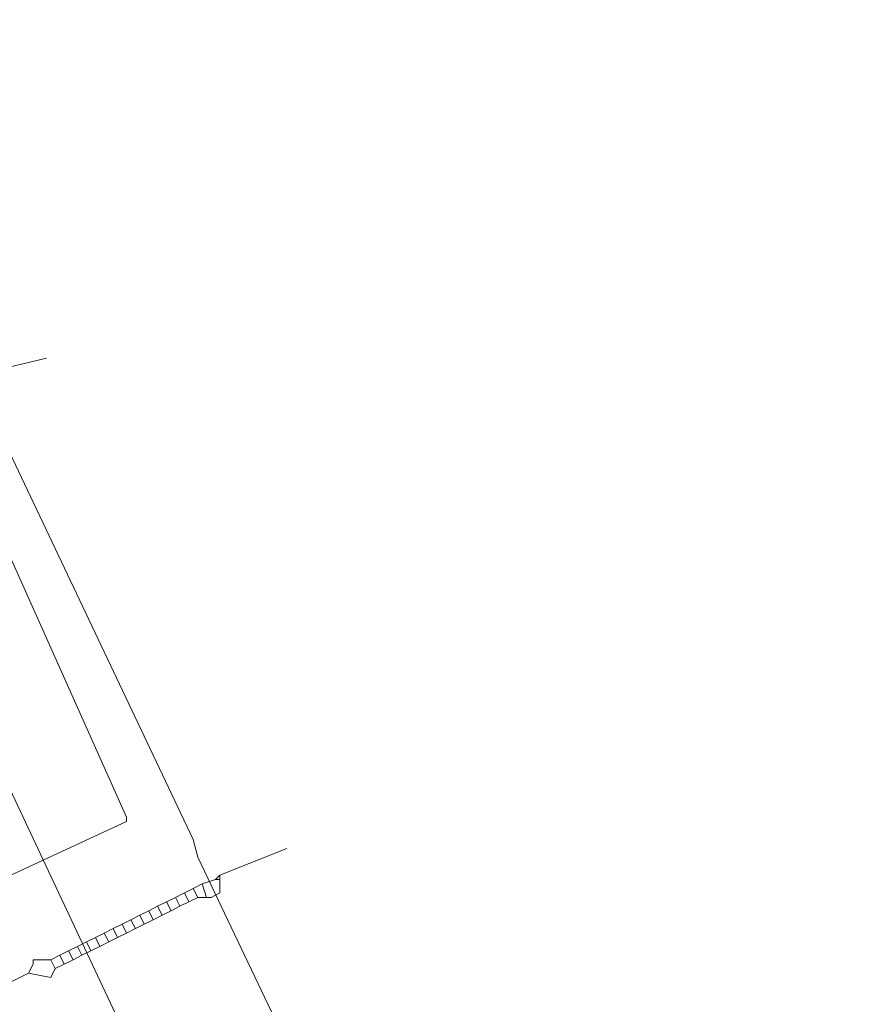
# Model space of a CAD drawing. Header units: metres. Extents: x 45249 to 48959, y 371564 to 373092.
# Tile 22 of 31: x 45476 to 45490, y 372169 to 372185. Entities that reach past the tile are written whole.
import ezdxf
from ezdxf.lldxf.tags import DXFTag

# ---------------------------------------------------------------- set-up
doc = ezdxf.new("R2010")
doc.units = ezdxf.units.M
doc.header["$MEASUREMENT"] = 0
for name, color, linetype, lineweight in [('B-WE-KL-DATA-DELTA', 254, 'KL-DATA-N', 15), ('B-WE-KL-DATA_KPN', 254, 'KL-TELECOM-ALGEMEEN-N', 15), ('B-WE-KL-ET_LS-G', 254, 'KL-LS-N', 15), ('B-WE-KL-WATER-G', 254, 'KL-WATER-N', 15), ('BESTAANDE RIOLERING', 254, 'Continuous', 15)]:
    doc.layers.add(name, color=color, linetype=linetype, lineweight=lineweight)
doc.styles.get("Standard").update_dxf_attribs({"font": 'arial.ttf'})
tags = doc.linetypes.add('KL-DATA-N', pattern='A,4,-1,[101,NLCS.SHX,S=0.5,R=0,X=0,Y=0],-1,4,-1,["D",Standard,S=1,R=0,X=-0.25,Y=-0.5],-1.5', length=12.5).pattern_tags.tags
tags[18] = DXFTag(74, 10)
tags = doc.linetypes.add('KL-LS-N', pattern='A,4,-1,[103,NLCS.SHX,S=0.75,R=0,X=0,Y=0],-1,4,-1,["L",Standard,S=1,R=0,X=0,Y=-0.5],-2', length=13).pattern_tags.tags
tags[18] = DXFTag(74, 10)
doc.linetypes.add('KL-TELECOM-ALGEMEEN-N', pattern='A,7,-1,[101,NLCS.SHX,S=0.5,R=0,X=0,Y=0],-1', length=9)
doc.linetypes.add('KL-WATER-N', pattern='A,7,-0.5,[168,NLCS.SHX,S=0.75,R=0,X=0.75,Y=0],-2', length=9.5)

msp = doc.modelspace()

# ---------------------------------------------------------------- linework, layer by layer
at = {"layer": 'B-WE-KL-DATA-DELTA', "color": 3, "lineweight": 0}
msp.add_lwpolyline([(45473.25, 372178.679), (45476.536, 372179.464)], dxfattribs=at)
msp.add_lwpolyline([(45473.25, 372178.679), (45476.536, 372179.464)], dxfattribs=at)
at = {"layer": 'B-WE-KL-DATA_KPN', "color": 3, "lineweight": 0}
msp.add_lwpolyline([(45471.893, 372181.179), (45494.964, 372132.107)], dxfattribs=at)
msp.add_lwpolyline([(45471.893, 372181.179), (45494.964, 372132.107)], dxfattribs=at)
at = {"layer": 'B-WE-KL-ET_LS-G', "color": 1, "lineweight": 0}
msp.add_lwpolyline([(45475.25, 372179.107), (45475.393, 372179.107), (45478.893, 372171.75), (45478.964, 372171.464), (45490.607, 372147.036), (45490.607, 372146.75)], dxfattribs=at)
msp.add_lwpolyline([(45475.25, 372179.107), (45475.393, 372179.107), (45478.893, 372171.75), (45478.964, 372171.464), (45490.607, 372147.036), (45490.607, 372146.75)], dxfattribs=at)
at = {"layer": 'B-WE-KL-WATER-G', "color": 5, "lineweight": 0}
for points in [[(45479.321, 372171.179), (45480.393, 372171.607)], [(45479.321, 372171.179), (45480.393, 372171.607)], [(45479.25, 372171.107), (45479.036, 372171.036)], [(45479.25, 372171.107), (45479.036, 372171.036)], [(45479.321, 372171.107), (45479.321, 372170.893), (45479.179, 372170.821), (45479.107, 372170.821)], [(45479.321, 372171.107), (45479.321, 372170.893), (45479.179, 372170.821), (45479.107, 372170.821)], [(45479.321, 372171.179), (45479.25, 372171.107)], [(45479.321, 372171.179), (45479.25, 372171.107)], [(45479.25, 372171.107), (45479.321, 372171.107)], [(45479.25, 372171.107), (45479.321, 372171.107)], [(45479.321, 372171.179), (45479.321, 372171.107)], [(45479.321, 372171.179), (45479.321, 372171.107)], [(45478.893, 372170.964), (45478.75, 372170.893)], [(45478.893, 372170.964), (45478.75, 372170.893)], [(45479.036, 372171.036), (45478.893, 372170.964)], [(45479.036, 372171.036), (45478.893, 372170.964)], [(45478.893, 372170.964), (45478.964, 372170.821)], [(45478.893, 372170.964), (45478.964, 372170.821)], [(45479.036, 372171.036), (45479.107, 372170.821)], [(45479.036, 372171.036), (45479.107, 372170.821)], [(45478.607, 372170.821), (45478.464, 372170.75)], [(45478.607, 372170.821), (45478.464, 372170.75)], [(45478.75, 372170.893), (45478.607, 372170.821)], [(45478.75, 372170.893), (45478.607, 372170.821)], [(45478.607, 372170.821), (45478.679, 372170.679)], [(45478.607, 372170.821), (45478.679, 372170.679)], [(45478.75, 372170.893), (45478.821, 372170.75)], [(45478.75, 372170.893), (45478.821, 372170.75)], [(45478.964, 372170.821), (45478.821, 372170.75)], [(45478.964, 372170.821), (45478.821, 372170.75)], [(45478.964, 372170.821), (45479.107, 372170.821)], [(45478.964, 372170.821), (45479.107, 372170.821)], [(45478.321, 372170.679), (45478.179, 372170.607)], [(45478.321, 372170.679), (45478.179, 372170.607)], [(45478.464, 372170.75), (45478.321, 372170.679)], [(45478.464, 372170.75), (45478.321, 372170.679)], [(45478.321, 372170.679), (45478.393, 372170.536)], [(45478.321, 372170.679), (45478.393, 372170.536)], [(45478.464, 372170.75), (45478.536, 372170.607)], [(45478.464, 372170.75), (45478.536, 372170.607)], [(45478.679, 372170.679), (45478.536, 372170.607)], [(45478.679, 372170.679), (45478.536, 372170.607)], [(45478.821, 372170.75), (45478.679, 372170.679)], [(45478.821, 372170.75), (45478.679, 372170.679)], [(45478.036, 372170.536), (45477.893, 372170.464)], [(45478.036, 372170.536), (45477.893, 372170.464)], [(45478.179, 372170.607), (45478.036, 372170.536)], [(45478.179, 372170.607), (45478.036, 372170.536)], [(45478.036, 372170.536), (45478.107, 372170.393)], [(45478.036, 372170.536), (45478.107, 372170.393)], [(45478.179, 372170.607), (45478.25, 372170.464)], [(45478.179, 372170.607), (45478.25, 372170.464)], [(45478.393, 372170.536), (45478.25, 372170.464)], [(45478.393, 372170.536), (45478.25, 372170.464)], [(45478.536, 372170.607), (45478.393, 372170.536)], [(45478.536, 372170.607), (45478.393, 372170.536)], [(45477.607, 372170.321), (45477.464, 372170.25)], [(45477.607, 372170.321), (45477.464, 372170.25)], [(45477.75, 372170.393), (45477.607, 372170.321)], [(45477.75, 372170.393), (45477.607, 372170.321)], [(45477.607, 372170.321), (45477.679, 372170.179)], [(45477.607, 372170.321), (45477.679, 372170.179)], [(45477.893, 372170.464), (45477.75, 372170.393)], [(45477.893, 372170.464), (45477.75, 372170.393)], [(45477.75, 372170.393), (45477.821, 372170.25)], [(45477.75, 372170.393), (45477.821, 372170.25)], [(45477.964, 372170.321), (45477.821, 372170.25)], [(45477.964, 372170.321), (45477.821, 372170.25)], [(45477.893, 372170.464), (45477.964, 372170.321)], [(45477.893, 372170.464), (45477.964, 372170.321)], [(45478.107, 372170.393), (45477.964, 372170.321)], [(45478.107, 372170.393), (45477.964, 372170.321)], [(45478.25, 372170.464), (45478.107, 372170.393)], [(45478.25, 372170.464), (45478.107, 372170.393)], [(45477.321, 372170.179), (45477.179, 372170.107)], [(45477.321, 372170.179), (45477.179, 372170.107)], [(45477.464, 372170.25), (45477.321, 372170.179)], [(45477.464, 372170.25), (45477.321, 372170.179)], [(45477.321, 372170.179), (45477.393, 372170.036)], [(45477.321, 372170.179), (45477.393, 372170.036)], [(45477.464, 372170.25), (45477.536, 372170.107)], [(45477.464, 372170.25), (45477.536, 372170.107)], [(45477.679, 372170.179), (45477.536, 372170.107)], [(45477.679, 372170.179), (45477.536, 372170.107)], [(45477.821, 372170.25), (45477.679, 372170.179)], [(45477.821, 372170.25), (45477.679, 372170.179)], [(45477.036, 372170.036), (45476.893, 372169.964)], [(45477.036, 372170.036), (45476.893, 372169.964)], [(45477.179, 372170.107), (45477.036, 372170.036)], [(45477.179, 372170.107), (45477.036, 372170.036)], [(45477.036, 372170.036), (45477.107, 372169.893)], [(45477.036, 372170.036), (45477.107, 372169.893)], [(45477.179, 372170.107), (45477.25, 372169.964)], [(45477.179, 372170.107), (45477.25, 372169.964)], [(45477.393, 372170.036), (45477.25, 372169.964)], [(45477.393, 372170.036), (45477.25, 372169.964)], [(45477.536, 372170.107), (45477.393, 372170.036)], [(45477.536, 372170.107), (45477.393, 372170.036)], [(45476.75, 372169.893), (45476.607, 372169.821)], [(45476.75, 372169.893), (45476.607, 372169.821)], [(45476.893, 372169.964), (45476.75, 372169.893)], [(45476.893, 372169.964), (45476.75, 372169.893)], [(45476.75, 372169.893), (45476.821, 372169.75)], [(45476.75, 372169.893), (45476.821, 372169.75)], [(45476.893, 372169.964), (45476.964, 372169.821)], [(45476.893, 372169.964), (45476.964, 372169.821)], [(45477.107, 372169.893), (45476.964, 372169.821)], [(45477.107, 372169.893), (45476.964, 372169.821)], [(45477.25, 372169.964), (45477.107, 372169.893)], [(45477.25, 372169.964), (45477.107, 372169.893)], [(45476.607, 372169.821), (45476.321, 372169.821), (45476.321, 372169.75), (45476.25, 372169.607)], [(45476.607, 372169.821), (45476.321, 372169.821), (45476.321, 372169.75), (45476.25, 372169.607)], [(45476.607, 372169.821), (45476.679, 372169.679)], [(45476.607, 372169.821), (45476.679, 372169.679)], [(45476.821, 372169.75), (45476.679, 372169.679)], [(45476.821, 372169.75), (45476.679, 372169.679)], [(45476.964, 372169.821), (45476.821, 372169.75)], [(45476.964, 372169.821), (45476.821, 372169.75)], [(45476.25, 372169.607), (45474.964, 372168.964)], [(45476.25, 372169.607), (45474.964, 372168.964)], [(45476.679, 372169.679), (45476.607, 372169.536), (45476.25, 372169.607)], [(45476.679, 372169.679), (45476.607, 372169.536), (45476.25, 372169.607)]]:
    msp.add_lwpolyline(points, dxfattribs=at)
at = {"layer": 'BESTAANDE RIOLERING', "lineweight": 0}
msp.add_lwpolyline([(45475.964, 372171.179), (45477.821, 372172.036), (45477.821, 372172.107), (45474.464, 372179.607), (45473.464, 372181.679), (45471.893, 372184.893)], dxfattribs=at)
msp.add_lwpolyline([(45475.964, 372171.179), (45477.821, 372172.036), (45477.821, 372172.107), (45474.464, 372179.607), (45473.464, 372181.679), (45471.893, 372184.893)], dxfattribs=at)

doc.saveas('drawing.dxf')
